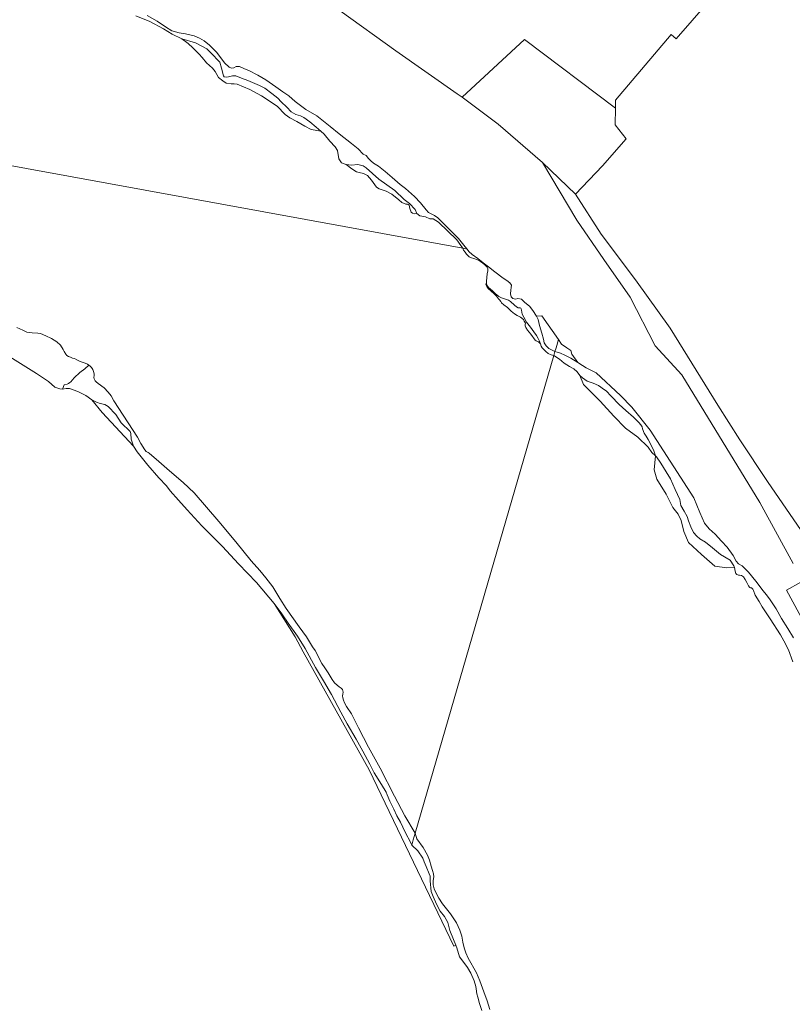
# Model space of a CAD drawing. Extents: x 197309 to 200393, y 360256 to 364259.
# Tile 28 of 39: x 198660 to 198965, y 362841 to 363231. Entities that reach past the tile are written whole.
import ezdxf

# ---------------------------------------------------------------- set-up
doc = ezdxf.new("R2010")
doc.units = 0
for name, color, linetype, lineweight in [('B-SB-GR-BOS_LOOF-GV', 252, 'Continuous', 13), ('B-SB-GR-BOUWLAND-GV', 252, 'Continuous', 13), ('B-SB-GR-GRAS-GV', 252, 'Continuous', 13), ('B-SB-GR-RIET-GV', 252, 'Continuous', 13), ('B-SB-GR-STRUIK-GV', 252, 'Continuous', 13), ('B-SB-GW-TALUD_KRUIN-G', 252, 'Continuous', 18), ('B-SB-OG-WATER-GV', 252, 'Continuous', 18), ('B-SB-OG-WATER_SLOOT-GV', 252, 'Continuous', 18)]:
    doc.layers.add(name, color=color, linetype=linetype, lineweight=lineweight)

msp = doc.modelspace()

# ---------------------------------------------------------------- linework, layer by layer
at = {"layer": 'B-SB-GR-BOS_LOOF-GV', "flags": 128}
for points in [[(198786.509, 363234.613), (198808.457, 363218.861), (198832.814, 363201.861), (198834.718, 363200.44), (198859.441, 363223.253), (198895.448, 363196.066), (198895.448, 363199.333), (198917.507, 363225.276), (198919.414, 363223.617), (198937.541, 363244.456)], [(198973.37, 363022.516), (198955.68, 363048.27), (198944.618, 363064.846), (198935.992, 363078.578), (198917.126, 363109.022), (198903.349, 363128.144), (198889.728, 363146.257), (198879.579, 363162.073), (198866.575, 363174.561), (198880.195, 363151.748), (198890.897, 363136.245), (198901.207, 363121.301), (198911.202, 363102.082), (198921.767, 363090.557), (198952.657, 363039.979), (198965.767, 363015.882)], [(198968.889, 363008.391), (198963.117, 363005.276), (198973.909, 362985.324)]]:
    msp.add_lwpolyline(points, dxfattribs=at)
at = {"layer": 'B-SB-GR-BOUWLAND-GV', "flags": 128}
msp.add_lwpolyline([(198969.259, 363246.264), (198964.405, 363240.981), (198959.559, 363238.889), (198953.722, 363238.448), (198950.198, 363239.549), (198937.541, 363244.456), (198919.414, 363223.617), (198917.507, 363225.276), (198895.448, 363199.333), (198895.448, 363196.066), (198895.35, 363189.547), (198899.645, 363183.93), (198890.295, 363173.318), (198879.579, 363162.073), (198889.728, 363146.257), (198903.349, 363128.144), (198917.126, 363109.022), (198935.992, 363078.578), (198944.618, 363064.846), (198955.68, 363048.27), (198973.37, 363022.516)], dxfattribs=at)
at = {"layer": 'B-SB-GR-GRAS-GV', "flags": 128}
for points in [[(198710.032, 363232.872), (198713.952, 363230.538), (198717.3, 363228.326), (198719.87, 363226.775), (198722.774, 363225.969), (198725.202, 363225.599), (198728.619, 363224.742), (198730.728, 363223.881), (198732.637, 363222.849), (198734.796, 363221.079), (198737.625, 363218.205), (198740.724, 363214.137), (198742.556, 363212.334), (198743.488, 363211.918), (198744.355, 363212.156), (198745.247, 363212.652), (198746.673, 363212.64), (198748.651, 363211.666), (198750.341, 363211.045), (198753.856, 363209.206), (198757.043, 363207.334), (198761.053, 363204.603), (198763.772, 363202.582), (198766.085, 363201.056), (198768.592, 363198.733), (198770.289, 363197.528), (198772.891, 363195.649), (198777.242, 363193.078), (198782.538, 363188.922), (198786.066, 363185.914), (198790.944, 363182.124), (198793.522, 363179.988), (198795.585, 363177.903), (198796.703, 363177.404), (198797.687, 363176.204), (198798.569, 363175.267), (198799.648, 363174.388), (198801.601, 363173.157), (198804.249, 363171.079), (198807, 363168.732), (198810.227, 363165.948), (198812.341, 363164.377), (198815.915, 363161.17), (198818.326, 363158.662), (198820.512, 363155.851), (198821.451, 363154.85), (198823.86, 363153.639), (198825.069, 363152.741), (198826.425, 363151.375), (198830.031, 363147.84), (198833.336, 363144.53), (198835.998, 363141.283), (198836.688, 363140.317), (198837.405, 363139.356), (198838.707, 363138.193), (198840.922, 363136.667), (198843.075, 363134.949), (198845.124, 363133.362), (198847.721, 363131.355), (198851.052, 363128.786), (198852.499, 363127.865), (198853.632, 363126.979), (198854.32, 363126.025), (198854.213, 363125.082), (198854.061, 363124.104), (198853.848, 363122.576), (198854.194, 363121.421), (198854.839, 363120.791), (198855.886, 363120.552), (198856.743, 363120.733), (198858.193, 363120.528), (198859.517, 363119.223), (198861.373, 363117.698), (198862.732, 363115.99), (198864.184, 363113.715), (198866.254, 363113.842), (198872.874, 363104.517), (198874.107, 363102.663), (198876.146, 363101.174), (198877.757, 363100.228), (198878.128, 363098.744), (198880.514, 363095.373), (198882.39, 363094.203), (198883.888, 363093.284), (198885.998, 363092.258), (198887.867, 363091.39), (198897.441, 363082.312), (198901.964, 363077.686), (198909.128, 363068.679), (198926.413, 363041.86), (198928.831, 363036.097), (198930.736, 363031.764), (198932.547, 363029.553), (198934.964, 363027.519), (198937.36, 363024.724), (198939.677, 363022.27), (198942.096, 363019.065), (198943.288, 363016.801), (198944.145, 363015.667), (198945.58, 363014.919), (198948.059, 363012.466), (198950.948, 363008.866), (198953.915, 363005.086), (198955.106, 363003.523), (198956.401, 363001.825), (198959.036, 362997.841), (198961.223, 362994.006), (198963.668, 362990.069), (198965.871, 362986.472)], [(198965.767, 363015.882), (198952.657, 363039.979), (198921.767, 363090.557), (198911.202, 363102.082), (198901.207, 363121.301), (198890.897, 363136.245), (198880.195, 363151.748), (198866.575, 363174.561), (198848.948, 363189.816), (198834.718, 363200.44), (198832.814, 363201.861), (198808.457, 363218.861), (198786.509, 363234.613)], [(198842.599, 362838.882), (198841.609, 362841.62), (198840.959, 362844.112), (198840.625, 362845.481), (198840.274, 362847.415), (198840.126, 362848.415), (198839.446, 362850.634), (198838.241, 362853.628), (198836.845, 362855.868), (198835.419, 362857.835), (198833.749, 362860.105), (198832.584, 362863.73), (198832.379, 362864.276), (198832.2, 362864.754), (198831.462, 362864.35), (198797.909, 362934.193), (198771.84, 362980.812), (198768.69, 362986.797), (198760.321, 363000.033), (198753.347, 363008.352), (198746.264, 363015.727), (198739.845, 363022.628), (198731.69, 363030.723), (198725.933, 363037.151), (198722.458, 363040.891), (198719.174, 363044.569), (198717.729, 363046.565), (198714.716, 363049.814), (198710.309, 363054.814), (198706.13, 363060.068), (198704.668, 363062.264), (198692.281, 363075.692), (198688.138, 363080.708), (198685.775, 363082.33), (198682.617, 363083.964), (198679.283, 363085.1), (198677.977, 363085.179), (198676.58, 363084.82), (198675.453, 363084.968), (198673.507, 363085.707), (198670.986, 363087.869), (198666.216, 363091.079), (198655.655, 363097.617)], [(198973.909, 362985.324), (198963.117, 363005.276), (198968.889, 363008.391)]]:
    msp.add_lwpolyline(points, dxfattribs=at)
for points in [[(198895.448, 363196.066), (198859.441, 363223.253), (198834.718, 363200.44), (198848.948, 363189.816), (198866.575, 363174.561), (198879.579, 363162.073), (198890.295, 363173.318), (198899.645, 363183.93), (198895.35, 363189.547)], [(198689.978, 363079.742), (198688.138, 363080.708), (198692.281, 363075.692), (198704.668, 363062.264), (198703.68, 363065.124), (198703.529, 363067.291), (198703.304, 363068.113), (198702.172, 363069.356), (198700.934, 363070.373), (198699.793, 363071.538), (198697.661, 363074.846), (198694.551, 363077.947), (198693.295, 363078.807), (198691.471, 363079.214)], [(198763.315, 362995.91), (198760.321, 363000.033), (198768.69, 362986.797), (198771.84, 362980.812), (198797.909, 362934.193), (198831.462, 362864.35), (198832.2, 362864.754), (198831.389, 362866.922), (198829.875, 362870.596), (198829.142, 362873.711), (198827.736, 362876.074), (198826.056, 362878.146), (198824.605, 362880.961), (198823.287, 362883.984), (198822.465, 362885.958), (198822.151, 362890.25), (198822.126, 362891.099), (198822.139, 362892.098), (198821.728, 362893.005), (198820.522, 362895.839), (198819.765, 362897.756), (198819.158, 362899.154), (198817.179, 362902.104), (198814.782, 362904.374), (198814.383, 362905.3), (198812.158, 362909.534), (198810.334, 362913.444), (198808.952, 362915.99), (198807.771, 362918.553), (198806.181, 362921.72), (198805.07, 362924.195), (198804.68, 362925.314), (198802.801, 362928.395), (198799.905, 362933.024), (198798.175, 362936.366), (198795.464, 362941.571), (198792.777, 362946.296), (198789.282, 362952.307), (198786.787, 362956.97), (198783.041, 362963.926), (198779.876, 362969.342), (198776.737, 362974.636), (198772.547, 362982.239), (198769.59, 362987.035), (198765.907, 362992.244)]]:
    msp.add_lwpolyline(points, close=True, dxfattribs=at)
at = {"layer": 'B-SB-GR-RIET-GV', "flags": 128}
for points in [[(198723.716, 363223.608), (198726.297, 363221.702), (198728.114, 363219.973), (198730.68, 363217.567), (198731.872, 363216.184), (198733.6, 363214.072), (198735.923, 363211.924), (198737.041, 363210.659), (198738.298, 363208.253), (198740.012, 363206.95), (198741.314, 363206.045), (198743.366, 363205.773), (198744.558, 363205.699), (198745.653, 363205.647), (198750.692, 363203.476), (198755.354, 363200.988), (198761.569, 363196.934), (198764.746, 363193.682), (198766.555, 363192.357), (198769.342, 363190.907), (198772.424, 363188.987), (198774.947, 363187.699), (198778.868, 363187.065), (198776.975, 363188.664), (198774.387, 363190.746), (198772.103, 363192.447), (198770.738, 363193.121), (198768.893, 363193.619), (198766.999, 363194.7), (198765.309, 363196.564), (198763.126, 363198.657), (198761.789, 363200.077), (198759.353, 363201.969), (198756.652, 363204.063), (198754.58, 363205.106), (198749.842, 363207.029), (198747.353, 363207.947), (198745.218, 363208.939), (198743.839, 363208.981), (198742.295, 363208.58), (198741.472, 363208.443), (198740.562, 363208.547), (198740.209, 363208.991), (198739.445, 363211.902), (198738.807, 363214.396), (198735.237, 363217.973), (198733.635, 363219.596), (198729.176, 363221.948)], [(198816.777, 363154.387), (198816.171, 363156.013), (198813.928, 363158.344), (198811.858, 363159.906), (198808.124, 363163.559), (198801.71, 363167.978), (198796.688, 363172.47), (198795.514, 363173.295), (198793.492, 363173.756), (198790.987, 363173.523), (198788.888, 363173.819), (198791.073, 363172.06), (198792.892, 363170.888), (198794.003, 363170.631), (198795.748, 363170.228), (198797.341, 363169.525), (198798.916, 363167.657), (198800.844, 363164.788), (198801.863, 363164.134), (198804.683, 363163.316), (198806.978, 363162.033), (198809.645, 363159.829), (198810.829, 363158.803), (198812.422, 363158.1), (198813.094, 363158.112), (198813.433, 363158.002), (198813.713, 363157.77), (198814.073, 363156.433), (198814.573, 363154.98), (198815.153, 363154.595), (198815.99, 363154.235)], [(198844.331, 363126.658), (198844.158, 363126.38), (198844.457, 363125.459), (198845.091, 363124.661), (198846.159, 363123.774), (198847.403, 363122.665), (198848.338, 363121.672), (198849.14, 363120.572), (198849.581, 363120.2), (198850.119, 363119.614), (198850.383, 363119.101), (198851.222, 363118.32), (198852.66, 363117.148), (198854.196, 363115.764), (198855.449, 363114.735), (198856.535, 363114.006), (198857.789, 363113.34), (198859.051, 363112.39), (198859.351, 363111.832), (198859.782, 363111.017), (198859.754, 363110.415), (198859.744, 363109.973), (198859.954, 363109.344), (198860.632, 363108.219), (198861.902, 363106.623), (198863.656, 363104.328), (198864.106, 363104.034), (198864.945, 363103.616), (198865.748, 363102.88), (198865.349, 363103.921), (198864.906, 363104.927), (198864.167, 363106.126), (198863.14, 363107.596), (198861.835, 363109.417), (198860.268, 363111.387), (198859.225, 363113.416), (198858.564, 363114.606), (198858.306, 363116.188), (198858.09, 363116.731), (198857.95, 363116.906), (198857.689, 363117.055), (198857.287, 363117.021), (198856.894, 363117.066), (198856.266, 363117.496), (198855.429, 363118.188), (198853.913, 363119.555), (198853.058, 363120.09), (198852.639, 363120.257), (198851.487, 363120.628), (198850.344, 363121.076), (198849.323, 363121.551), (198847.789, 363122.761), (198846.787, 363123.75), (198845.192, 363125.126), (198844.574, 363125.993)], [(198881.296, 363090.301), (198882.726, 363086.691), (198885.946, 363083.496), (198889.404, 363080.102), (198894.833, 363074.24), (198899.362, 363069.377), (198904.299, 363065.912), (198908.333, 363061.952), (198909.865, 363059.732), (198911.354, 363058.52), (198910.591, 363060.405), (198909.421, 363062.956), (198908.351, 363064.915), (198907.554, 363066.323), (198906.856, 363067.463), (198906.209, 363069.159), (198906.068, 363069.922), (198905.526, 363070.701), (198904.714, 363071.706), (198902.553, 363073.847), (198899.528, 363076.438), (198896.944, 363078.842), (198893.683, 363082.138), (198891.733, 363084.146), (198891.099, 363084.542), (198888.674, 363086.259), (198886.562, 363087.253), (198884.242, 363088.054), (198882.356, 363089.317)], [(198942.607, 363014.215), (198942.284, 363014.867), (198940.917, 363017.166), (198937.045, 363019.357), (198933.885, 363022.062), (198931.093, 363024.273), (198928.901, 363025.61), (198927.611, 363026.649), (198926.336, 363028.09), (198925.34, 363030.356), (198924.381, 363032.775), (198923.811, 363034.452), (198922.625, 363036.601), (198921.362, 363038.769), (198920.882, 363041.154), (198919.086, 363045.152), (198917.174, 363049.34), (198915.504, 363052.173), (198913.389, 363055.518), (198911.74, 363058.103), (198911.354, 363058.52), (198910.823, 363052.882), (198911.832, 363049.258), (198915.553, 363043.358), (198918.215, 363038.06), (198920.215, 363035.432), (198921.463, 363032.835), (198922.544, 363028.474), (198924.307, 363024.211), (198929.454, 363019.361), (198934.739, 363014.763), (198939.531, 363014.149)]]:
    msp.add_lwpolyline(points, close=True, dxfattribs=at)
at = {"layer": 'B-SB-GR-STRUIK-GV', "flags": 128}
for points in [[(198705.552, 363232.651), (198711.174, 363230.397), (198716.492, 363227.485), (198719.952, 363225.477), (198723.716, 363223.608), (198729.176, 363221.948), (198733.635, 363219.596), (198735.237, 363217.973), (198738.807, 363214.396), (198739.445, 363211.902), (198740.209, 363208.991), (198740.562, 363208.547), (198741.472, 363208.443), (198742.295, 363208.58), (198743.839, 363208.981), (198745.218, 363208.939), (198747.353, 363207.947), (198749.842, 363207.029), (198754.58, 363205.106), (198756.652, 363204.063), (198759.353, 363201.969), (198761.789, 363200.077), (198763.126, 363198.657), (198765.309, 363196.564), (198766.999, 363194.7), (198768.893, 363193.619), (198770.738, 363193.121), (198772.103, 363192.447), (198774.387, 363190.746), (198776.975, 363188.664), (198778.868, 363187.065), (198780.104, 363185.771), (198782.386, 363183.033), (198784.442, 363180.839), (198785.424, 363179.344), (198785.972, 363176.053), (198787.005, 363174.495), (198788.888, 363173.819), (198790.987, 363173.523), (198793.492, 363173.756), (198795.514, 363173.295), (198796.688, 363172.47), (198801.71, 363167.978), (198808.124, 363163.559), (198811.858, 363159.906), (198813.928, 363158.344), (198816.171, 363156.013), (198816.777, 363154.387), (198818.045, 363153.494), (198820.188, 363153.077), (198822.008, 363152.351), (198823.323, 363152.259), (198825.432, 363151.039), (198832.698, 363143.986), (198834.236, 363141.794), (198834.967, 363140.632), (198836.688, 363140.317), (198835.998, 363141.283), (198833.336, 363144.53), (198830.031, 363147.84), (198826.425, 363151.375), (198825.069, 363152.741), (198823.86, 363153.639), (198821.451, 363154.85), (198820.512, 363155.851), (198818.326, 363158.662), (198815.915, 363161.17), (198812.341, 363164.377), (198810.227, 363165.948), (198807, 363168.732), (198804.249, 363171.079), (198801.601, 363173.157), (198799.648, 363174.388), (198798.569, 363175.267), (198797.687, 363176.204), (198796.703, 363177.404), (198795.585, 363177.903), (198793.522, 363179.988), (198790.944, 363182.124), (198786.066, 363185.914), (198782.538, 363188.922), (198777.242, 363193.078), (198772.891, 363195.649), (198770.289, 363197.528), (198768.592, 363198.733), (198766.085, 363201.056), (198763.772, 363202.582), (198761.053, 363204.603), (198757.043, 363207.334), (198753.856, 363209.206), (198750.341, 363211.045), (198748.651, 363211.666), (198746.673, 363212.64), (198745.247, 363212.652), (198744.355, 363212.156), (198743.488, 363211.918), (198742.556, 363212.334), (198740.724, 363214.137), (198737.625, 363218.205), (198734.796, 363221.079), (198732.637, 363222.849), (198730.728, 363223.881), (198728.619, 363224.742), (198725.202, 363225.599), (198722.774, 363225.969), (198719.87, 363226.775), (198717.3, 363228.326), (198713.952, 363230.538), (198710.032, 363232.872)], [(198965.871, 362986.472), (198963.668, 362990.069), (198961.223, 362994.006), (198959.036, 362997.841), (198956.401, 363001.825), (198955.106, 363003.523), (198953.915, 363005.086), (198950.948, 363008.866), (198948.059, 363012.466), (198945.58, 363014.919), (198944.145, 363015.667), (198943.288, 363016.801), (198942.096, 363019.065), (198939.677, 363022.27), (198937.36, 363024.724), (198934.964, 363027.519), (198932.547, 363029.553), (198930.736, 363031.764), (198928.831, 363036.097), (198926.413, 363041.86), (198909.128, 363068.679), (198901.964, 363077.686), (198897.441, 363082.312), (198887.867, 363091.39), (198885.998, 363092.258), (198883.888, 363093.284), (198882.39, 363094.203), (198880.514, 363095.373), (198877.822, 363097.139), (198875.465, 363098.304), (198873.676, 363099.174), (198871.505, 363099.802), (198871.041, 363098.204), (198873.284, 363096.765), (198875.095, 363095.195), (198877.21, 363093.877), (198878.997, 363092.88), (198880.346, 363091.745), (198881.296, 363090.301), (198882.356, 363089.317), (198884.242, 363088.054), (198886.562, 363087.253), (198888.674, 363086.259), (198891.099, 363084.542), (198891.733, 363084.146), (198893.683, 363082.138), (198896.944, 363078.842), (198899.528, 363076.438), (198902.553, 363073.847), (198904.714, 363071.706), (198905.526, 363070.701), (198906.068, 363069.922), (198906.209, 363069.159), (198906.856, 363067.463), (198907.554, 363066.323), (198908.351, 363064.915), (198909.421, 363062.956), (198910.591, 363060.405), (198911.354, 363058.52), (198911.74, 363058.103), (198913.389, 363055.518), (198915.504, 363052.173), (198917.174, 363049.34), (198919.086, 363045.152), (198920.882, 363041.154), (198921.362, 363038.769), (198922.625, 363036.601), (198923.811, 363034.452), (198924.381, 363032.775), (198925.34, 363030.356), (198926.336, 363028.09), (198927.611, 363026.649), (198928.901, 363025.61), (198931.093, 363024.273), (198933.885, 363022.062), (198937.045, 363019.357), (198940.917, 363017.166), (198942.284, 363014.867), (198942.607, 363014.215), (198942.812, 363012.781), (198943.152, 363011.881), (198943.552, 363011.536), (198944.201, 363011.208), (198944.526, 363011.207), (198945.309, 363011.089), (198946.149, 363010.551), (198946.852, 363009.478), (198947.459, 363008.347), (198948.085, 363006.969), (198948.446, 363006.47), (198948.656, 363006.336), (198948.942, 363006.182), (198949.343, 363006.161), (198949.801, 363005.72), (198950.066, 363005.164), (198950.728, 363003.288), (198952.305, 363000.855), (198953.54, 362998.671), (198956.714, 362993.879), (198960.743, 362987.651), (198962.091, 362985.276), (198963.951, 362981.713), (198965.653, 362976.889)]]:
    msp.add_lwpolyline(points, dxfattribs=at)
for points in [[(198836.688, 363140.317), (198834.967, 363140.632), (198835.339, 363139.94), (198835.917, 363139.121), (198836.509, 363138.377), (198837.581, 363137.299), (198838.488, 363136.877), (198839.37, 363136.578), (198840.784, 363136.059), (198842.023, 363135.4), (198842.938, 363134.699), (198843.749, 363134.129), (198844.428, 363133.454), (198844.672, 363133.148), (198844.915, 363132.483), (198844.913, 363131.767), (198844.647, 363130.483), (198844.574, 363129.138), (198844.404, 363127.645), (198844.331, 363126.658), (198844.574, 363125.993), (198845.192, 363125.126), (198846.787, 363123.75), (198847.789, 363122.761), (198849.323, 363121.551), (198850.344, 363121.076), (198851.487, 363120.628), (198852.639, 363120.257), (198853.058, 363120.09), (198853.913, 363119.555), (198855.429, 363118.188), (198856.266, 363117.496), (198856.894, 363117.066), (198857.287, 363117.021), (198857.689, 363117.055), (198857.95, 363116.906), (198858.09, 363116.731), (198858.306, 363116.188), (198858.564, 363114.606), (198859.225, 363113.416), (198860.268, 363111.387), (198861.835, 363109.417), (198863.14, 363107.596), (198864.167, 363106.126), (198864.906, 363104.927), (198865.349, 363103.921), (198865.748, 363102.88), (198866.069, 363101.849), (198866.478, 363101.245), (198866.895, 363100.719), (198867.863, 363099.773), (198868.804, 363098.949), (198869.982, 363098.457), (198871.041, 363098.204), (198871.505, 363099.802), (198870.603, 363100.165), (198869.068, 363101.017), (198867.953, 363102.06), (198867.17, 363103.224), (198866.938, 363104.683), (198866.245, 363106.991), (198865.406, 363110.112), (198864.88, 363112.481), (198864.184, 363113.715), (198862.732, 363115.99), (198861.373, 363117.698), (198859.517, 363119.223), (198858.193, 363120.528), (198856.743, 363120.733), (198855.886, 363120.552), (198854.839, 363120.791), (198854.194, 363121.421), (198853.848, 363122.576), (198854.061, 363124.104), (198854.213, 363125.082), (198854.32, 363126.025), (198853.632, 363126.979), (198852.499, 363127.865), (198851.052, 363128.786), (198847.721, 363131.355), (198845.124, 363133.362), (198843.075, 363134.949), (198840.922, 363136.667), (198838.707, 363138.193), (198837.405, 363139.356)], [(198872.874, 363104.517), (198866.254, 363113.842), (198864.184, 363113.715), (198864.88, 363112.481), (198865.406, 363110.112), (198866.245, 363106.991), (198866.938, 363104.683), (198867.17, 363103.224), (198867.953, 363102.06), (198869.068, 363101.017), (198870.603, 363100.165), (198871.505, 363099.802), (198871.918, 363101.226)], [(198872.874, 363104.517), (198871.918, 363101.226), (198871.505, 363099.802), (198873.676, 363099.174), (198875.465, 363098.304), (198877.822, 363097.139), (198880.514, 363095.373), (198878.128, 363098.744), (198877.757, 363100.228), (198876.146, 363101.174), (198874.107, 363102.663)]]:
    msp.add_lwpolyline(points, close=True, dxfattribs=at)
at = {"layer": 'B-SB-GW-TALUD_KRUIN-G', "flags": 128}
for points in [[(198836.688, 363140.317), (198835.998, 363141.283), (198833.336, 363144.53), (198830.031, 363147.84), (198826.425, 363151.375), (198825.069, 363152.741), (198823.86, 363153.639), (198821.451, 363154.85), (198820.512, 363155.851), (198818.326, 363158.662), (198815.915, 363161.17), (198812.341, 363164.377), (198810.227, 363165.948), (198807, 363168.732), (198804.249, 363171.079), (198801.601, 363173.157), (198799.648, 363174.388), (198798.569, 363175.267), (198797.687, 363176.204), (198796.703, 363177.404), (198795.585, 363177.903), (198793.522, 363179.988), (198790.944, 363182.124), (198786.066, 363185.914), (198782.538, 363188.922), (198777.242, 363193.078), (198772.891, 363195.649), (198770.289, 363197.528), (198768.592, 363198.733), (198766.085, 363201.056), (198763.772, 363202.582), (198761.053, 363204.603), (198757.043, 363207.334), (198753.856, 363209.206), (198750.341, 363211.045), (198748.651, 363211.666), (198746.673, 363212.64), (198745.247, 363212.652), (198744.355, 363212.156), (198743.488, 363211.918), (198742.556, 363212.334), (198740.724, 363214.137), (198737.625, 363218.205), (198734.796, 363221.079), (198732.637, 363222.849), (198730.728, 363223.881), (198728.619, 363224.742), (198725.202, 363225.599), (198722.774, 363225.969), (198719.87, 363226.775), (198717.3, 363228.326), (198713.952, 363230.538), (198710.032, 363232.872)], [(198871.505, 363099.802), (198870.603, 363100.165), (198869.068, 363101.017), (198867.953, 363102.06), (198867.17, 363103.224), (198866.938, 363104.683), (198866.245, 363106.991), (198865.406, 363110.112), (198864.88, 363112.481), (198864.184, 363113.715), (198862.732, 363115.99), (198861.373, 363117.698), (198859.517, 363119.223), (198858.193, 363120.528), (198856.743, 363120.733), (198855.886, 363120.552), (198854.839, 363120.791), (198854.194, 363121.421), (198853.848, 363122.576), (198854.061, 363124.104), (198854.213, 363125.082), (198854.32, 363126.025), (198853.632, 363126.979), (198852.499, 363127.865), (198851.052, 363128.786), (198847.721, 363131.355), (198845.124, 363133.362), (198843.075, 363134.949), (198840.922, 363136.667), (198838.707, 363138.193), (198837.405, 363139.356), (198836.688, 363140.317)], [(198965.871, 362986.472), (198963.668, 362990.069), (198961.223, 362994.006), (198959.036, 362997.841), (198956.401, 363001.825), (198955.106, 363003.523), (198953.915, 363005.086), (198950.948, 363008.866), (198948.059, 363012.466), (198945.58, 363014.919), (198944.145, 363015.667), (198943.288, 363016.801), (198942.096, 363019.065), (198939.677, 363022.27), (198937.36, 363024.724), (198934.964, 363027.519), (198932.547, 363029.553), (198930.736, 363031.764), (198928.831, 363036.097), (198926.413, 363041.86), (198909.128, 363068.679), (198901.964, 363077.686), (198897.441, 363082.312), (198887.867, 363091.39), (198885.998, 363092.258), (198883.888, 363093.284), (198882.39, 363094.203), (198880.514, 363095.373), (198877.822, 363097.139), (198875.465, 363098.304), (198873.676, 363099.174), (198871.505, 363099.802)]]:
    msp.add_lwpolyline(points, dxfattribs=at)
at = {"layer": 'B-SB-OG-WATER-GV', "flags": 128}
for points in [[(198553.05, 363192.186), (198834.967, 363140.632), (198834.236, 363141.794), (198832.698, 363143.986), (198825.432, 363151.039), (198823.323, 363152.259), (198822.008, 363152.351), (198820.188, 363153.077), (198818.045, 363153.494), (198816.777, 363154.387), (198815.99, 363154.235), (198815.153, 363154.595), (198814.573, 363154.98), (198814.073, 363156.433), (198813.713, 363157.77), (198813.433, 363158.002), (198813.094, 363158.112), (198812.422, 363158.1), (198810.829, 363158.803), (198809.645, 363159.829), (198806.978, 363162.033), (198804.683, 363163.316), (198801.863, 363164.134), (198800.844, 363164.788), (198798.916, 363167.657), (198797.341, 363169.525), (198795.748, 363170.228), (198794.003, 363170.631), (198792.892, 363170.888), (198791.073, 363172.06), (198788.888, 363173.819), (198787.005, 363174.495), (198785.972, 363176.053), (198785.424, 363179.344), (198784.442, 363180.839), (198782.386, 363183.033), (198780.104, 363185.771), (198778.868, 363187.065), (198774.947, 363187.699), (198772.424, 363188.987), (198769.342, 363190.907), (198766.555, 363192.357), (198764.746, 363193.682), (198761.569, 363196.934), (198755.354, 363200.988), (198750.692, 363203.476), (198745.653, 363205.647), (198744.558, 363205.699), (198743.366, 363205.773), (198741.314, 363206.045), (198740.012, 363206.95), (198738.298, 363208.253), (198737.041, 363210.659), (198735.923, 363211.924), (198733.6, 363214.072), (198731.872, 363216.184), (198730.68, 363217.567), (198728.114, 363219.973), (198726.297, 363221.702), (198723.716, 363223.608), (198719.952, 363225.477), (198716.492, 363227.485), (198711.174, 363230.397), (198705.552, 363232.651)], [(198658.491, 363109.237), (198660.838, 363108.173), (198662.391, 363107.479), (198664.583, 363107.15), (198666.758, 363107.021), (198667.814, 363106.861), (198669.943, 363105.982), (198672.177, 363104.971), (198674.253, 363103.62), (198675.69, 363102.262), (198676.778, 363100.625), (198677.16, 363099.786), (198677.83, 363098.674), (198678.291, 363098.184), (198678.963, 363097.789), (198679.643, 363097.472), (198680.56, 363097.129), (198681.258, 363096.97), (198682.27, 363096.417), (198683.553, 363095.793), (198685.473, 363095.176), (198686.424, 363094.789), (198686.962, 363094.427), (198687.348, 363094.167), (198688.028, 363093.492), (198688.523, 363092.6), (198688.871, 363091.804), (198689.017, 363090.991), (198689.05, 363090.231), (198688.969, 363089.523), (198689.099, 363088.911), (198689.455, 363088.194), (198689.803, 363087.756), (198690.684, 363087.099), (198692.994, 363085.363), (198694.632, 363083.663), (198695.746, 363082.262), (198696.833, 363080.268), (198706.184, 363065.906), (198707.488, 363063.369), (198709.15, 363060.831), (198709.716, 363060.209), (198710.16, 363059.92), (198710.457, 363059.727), (198710.797, 363059.569), (198714.676, 363056.221), (198718.946, 363052.47), (198724.324, 363047.956), (198728.663, 363043.76), (198738.443, 363032.455), (198745.208, 363024.399), (198751.207, 363016.948), (198754.674, 363013.13), (198757.086, 363010.188), (198759.749, 363006.66), (198762.602, 363001.996), (198765.063, 362998.093), (198770.285, 362990.81), (198773.131, 362986.783), (198774.384, 362984.849), (198775.505, 362982.811), (198776.541, 362981.419), (198777.41, 362979.966), (198778.096, 362978.296), (198779.139, 362976.266), (198780.331, 362974.498), (198781.775, 362972.502), (198783.271, 362969.904), (198784.158, 362968.608), (198785.213, 362967.732), (198786.094, 362967.074), (198786.904, 362966.504), (198787.322, 362965.979), (198787.539, 362965.437), (198787.643, 362964.947), (198787.553, 362964.161), (198787.429, 362963.419), (198787.506, 362962.694), (198787.722, 362961.793), (198788.199, 362960.744), (198789.025, 362959.256), (198790.956, 362956.289), (198793.719, 362950.839), (198797.612, 362943.071), (198802.246, 362934.82), (198807.955, 362923.779), (198812.005, 362915.993), (198816.131, 362909.02), (198871.041, 363098.204), (198869.982, 363098.457), (198868.804, 363098.949), (198867.863, 363099.773), (198866.895, 363100.719), (198866.478, 363101.245), (198866.069, 363101.849), (198865.748, 363102.88), (198864.945, 363103.616), (198864.106, 363104.034), (198863.656, 363104.328), (198861.902, 363106.623), (198860.632, 363108.219), (198859.954, 363109.344), (198859.744, 363109.973), (198859.754, 363110.415), (198859.782, 363111.017), (198859.351, 363111.832), (198859.051, 363112.39), (198857.789, 363113.34), (198856.535, 363114.006), (198855.449, 363114.735), (198854.196, 363115.764), (198852.66, 363117.148), (198851.222, 363118.32), (198850.383, 363119.101), (198850.119, 363119.614), (198849.581, 363120.2), (198849.14, 363120.572), (198848.338, 363121.672), (198847.403, 363122.665), (198846.159, 363123.774), (198845.091, 363124.661), (198844.457, 363125.459), (198844.158, 363126.38), (198844.331, 363126.658), (198844.404, 363127.645), (198844.574, 363129.138), (198844.647, 363130.483), (198844.913, 363131.767), (198844.915, 363132.483), (198844.672, 363133.148), (198844.428, 363133.454), (198843.749, 363134.129), (198842.938, 363134.699), (198842.023, 363135.4), (198840.784, 363136.059), (198839.37, 363136.578), (198838.488, 363136.877), (198837.581, 363137.299), (198836.509, 363138.377), (198835.917, 363139.121), (198835.339, 363139.94), (198834.967, 363140.632), (198553.05, 363192.186)], [(198965.653, 362976.889), (198963.951, 362981.713), (198962.091, 362985.276), (198960.743, 362987.651), (198956.714, 362993.879), (198953.54, 362998.671), (198952.305, 363000.855), (198950.728, 363003.288), (198950.066, 363005.164), (198949.801, 363005.72), (198949.343, 363006.161), (198948.942, 363006.182), (198948.656, 363006.336), (198948.446, 363006.47), (198948.085, 363006.969), (198947.459, 363008.347), (198946.852, 363009.478), (198946.149, 363010.551), (198945.309, 363011.089), (198944.526, 363011.207), (198944.201, 363011.208), (198943.552, 363011.536), (198943.152, 363011.881), (198942.812, 363012.781), (198942.607, 363014.215), (198939.531, 363014.149), (198934.739, 363014.763), (198929.454, 363019.361), (198924.307, 363024.211), (198922.544, 363028.474), (198921.463, 363032.835), (198920.215, 363035.432), (198918.215, 363038.06), (198915.553, 363043.358), (198911.832, 363049.258), (198910.823, 363052.882), (198911.354, 363058.52), (198909.865, 363059.732), (198908.333, 363061.952), (198904.299, 363065.912), (198899.362, 363069.377), (198894.833, 363074.24), (198889.404, 363080.102), (198885.946, 363083.496), (198882.726, 363086.691), (198881.296, 363090.301), (198880.346, 363091.745), (198878.997, 363092.88), (198877.21, 363093.877), (198875.095, 363095.195), (198873.284, 363096.765), (198871.041, 363098.204), (198816.131, 362909.02), (198816.813, 362906.868), (198819.364, 362903.34), (198821.097, 362900.426), (198821.804, 362898.422), (198822.491, 362896.017), (198822.971, 362894.232), (198823.471, 362893.01), (198823.495, 362891.828), (198823.213, 362890.399), (198823.283, 362888.597), (198823.725, 362886.984), (198824.547, 362885.113), (198825.57, 362883.393), (198827.001, 362881.042), (198828.509, 362879.159), (198830.131, 362877.084), (198831.193, 362875.516), (198832.473, 362873.529), (198833.777, 362870.683), (198834.578, 362868.249), (198834.97, 362865.96), (198835.524, 362863.67), (198836.145, 362861.646), (198837.148, 362859.526), (198840.462, 362853.737), (198841.766, 362850.567), (198843.38, 362846.223), (198844.644, 362842.739), (198845.67, 362839.274)]]:
    msp.add_lwpolyline(points, dxfattribs=at)
at = {"layer": 'B-SB-OG-WATER_SLOOT-GV', "flags": 128}
for points in [[(198655.655, 363097.617), (198666.216, 363091.079), (198670.986, 363087.869), (198673.507, 363085.707), (198675.453, 363084.968), (198676.58, 363084.82), (198677.177, 363086.526), (198678.39, 363086.912), (198678.904, 363087.176), (198679.507, 363087.51), (198679.782, 363087.801), (198681.21, 363089.372), (198683.428, 363091.498), (198685.369, 363092.97), (198686.962, 363094.427), (198686.424, 363094.789), (198685.473, 363095.176), (198683.553, 363095.793), (198682.27, 363096.417), (198681.258, 363096.97), (198680.56, 363097.129), (198679.643, 363097.472), (198678.963, 363097.789), (198678.291, 363098.184), (198677.83, 363098.674), (198677.16, 363099.786), (198676.778, 363100.625), (198675.69, 363102.262), (198674.253, 363103.62), (198672.177, 363104.971), (198669.943, 363105.982), (198667.814, 363106.861), (198666.758, 363107.021), (198664.583, 363107.15), (198662.391, 363107.479), (198660.838, 363108.173), (198658.491, 363109.237)], [(198845.67, 362839.274), (198844.644, 362842.739), (198843.38, 362846.223), (198841.766, 362850.567), (198840.462, 362853.737), (198837.148, 362859.526), (198836.145, 362861.646), (198835.524, 362863.67), (198834.97, 362865.96), (198834.578, 362868.249), (198833.777, 362870.683), (198832.473, 362873.529), (198831.193, 362875.516), (198830.131, 362877.084), (198828.509, 362879.159), (198827.001, 362881.042), (198825.57, 362883.393), (198824.547, 362885.113), (198823.725, 362886.984), (198823.283, 362888.597), (198823.213, 362890.399), (198823.495, 362891.828), (198823.471, 362893.01), (198822.971, 362894.232), (198822.491, 362896.017), (198821.804, 362898.422), (198821.097, 362900.426), (198819.364, 362903.34), (198816.813, 362906.868), (198816.131, 362909.02), (198815.392, 362906.475), (198814.782, 362904.374), (198817.179, 362902.104), (198819.158, 362899.154), (198819.765, 362897.756), (198820.522, 362895.839), (198821.728, 362893.005), (198822.139, 362892.098), (198822.126, 362891.099), (198822.151, 362890.25), (198822.465, 362885.958), (198823.287, 362883.984), (198824.605, 362880.961), (198826.056, 362878.146), (198827.736, 362876.074), (198829.142, 362873.711), (198829.875, 362870.596), (198831.389, 362866.922), (198832.2, 362864.754), (198832.379, 362864.276), (198832.584, 362863.73), (198833.749, 362860.105), (198835.419, 362857.835), (198836.845, 362855.868), (198838.241, 362853.628), (198839.446, 362850.634), (198840.126, 362848.415), (198840.274, 362847.415), (198840.625, 362845.481), (198840.959, 362844.112), (198841.609, 362841.62), (198842.599, 362838.882)]]:
    msp.add_lwpolyline(points, dxfattribs=at)
msp.add_lwpolyline([(198677.177, 363086.526), (198676.58, 363084.82), (198677.977, 363085.179), (198679.283, 363085.1), (198682.617, 363083.964), (198685.775, 363082.33), (198688.138, 363080.708), (198689.978, 363079.742), (198691.471, 363079.214), (198693.295, 363078.807), (198694.551, 363077.947), (198697.661, 363074.846), (198699.793, 363071.538), (198700.934, 363070.373), (198702.172, 363069.356), (198703.304, 363068.113), (198703.529, 363067.291), (198703.68, 363065.124), (198704.668, 363062.264), (198706.13, 363060.068), (198710.309, 363054.814), (198714.716, 363049.814), (198717.729, 363046.565), (198719.174, 363044.569), (198722.458, 363040.891), (198725.933, 363037.151), (198731.69, 363030.723), (198739.845, 363022.628), (198746.264, 363015.727), (198753.347, 363008.352), (198760.321, 363000.033), (198763.315, 362995.91), (198765.907, 362992.244), (198769.59, 362987.035), (198772.547, 362982.239), (198776.737, 362974.636), (198779.876, 362969.342), (198783.041, 362963.926), (198786.787, 362956.97), (198789.282, 362952.307), (198792.777, 362946.296), (198795.464, 362941.571), (198798.175, 362936.366), (198799.905, 362933.024), (198802.801, 362928.395), (198804.68, 362925.314), (198805.07, 362924.195), (198806.181, 362921.72), (198807.771, 362918.553), (198808.952, 362915.99), (198810.334, 362913.444), (198812.158, 362909.534), (198814.383, 362905.3), (198814.782, 362904.374), (198815.392, 362906.475), (198816.131, 362909.02), (198812.005, 362915.993), (198807.955, 362923.779), (198802.246, 362934.82), (198797.612, 362943.071), (198793.719, 362950.839), (198790.956, 362956.289), (198789.025, 362959.256), (198788.199, 362960.744), (198787.722, 362961.793), (198787.506, 362962.694), (198787.429, 362963.419), (198787.553, 362964.161), (198787.643, 362964.947), (198787.539, 362965.437), (198787.322, 362965.979), (198786.904, 362966.504), (198786.094, 362967.074), (198785.213, 362967.732), (198784.158, 362968.608), (198783.271, 362969.904), (198781.775, 362972.502), (198780.331, 362974.498), (198779.139, 362976.266), (198778.096, 362978.296), (198777.41, 362979.966), (198776.541, 362981.419), (198775.505, 362982.811), (198774.384, 362984.849), (198773.131, 362986.783), (198770.285, 362990.81), (198765.063, 362998.093), (198762.602, 363001.996), (198759.749, 363006.66), (198757.086, 363010.188), (198754.674, 363013.13), (198751.207, 363016.948), (198745.208, 363024.399), (198738.443, 363032.455), (198728.663, 363043.76), (198724.324, 363047.956), (198718.946, 363052.47), (198714.676, 363056.221), (198710.797, 363059.569), (198710.457, 363059.727), (198710.16, 363059.92), (198709.716, 363060.209), (198709.15, 363060.831), (198707.488, 363063.369), (198706.184, 363065.906), (198696.833, 363080.268), (198695.746, 363082.262), (198694.632, 363083.663), (198692.994, 363085.363), (198690.684, 363087.099), (198689.803, 363087.756), (198689.455, 363088.194), (198689.099, 363088.911), (198688.969, 363089.523), (198689.05, 363090.231), (198689.017, 363090.991), (198688.871, 363091.804), (198688.523, 363092.6), (198688.028, 363093.492), (198687.348, 363094.167), (198686.962, 363094.427), (198685.369, 363092.97), (198683.428, 363091.498), (198681.21, 363089.372), (198679.782, 363087.801), (198679.507, 363087.51), (198678.904, 363087.176), (198678.39, 363086.912)], close=True, dxfattribs=at)

doc.saveas('drawing.dxf')
